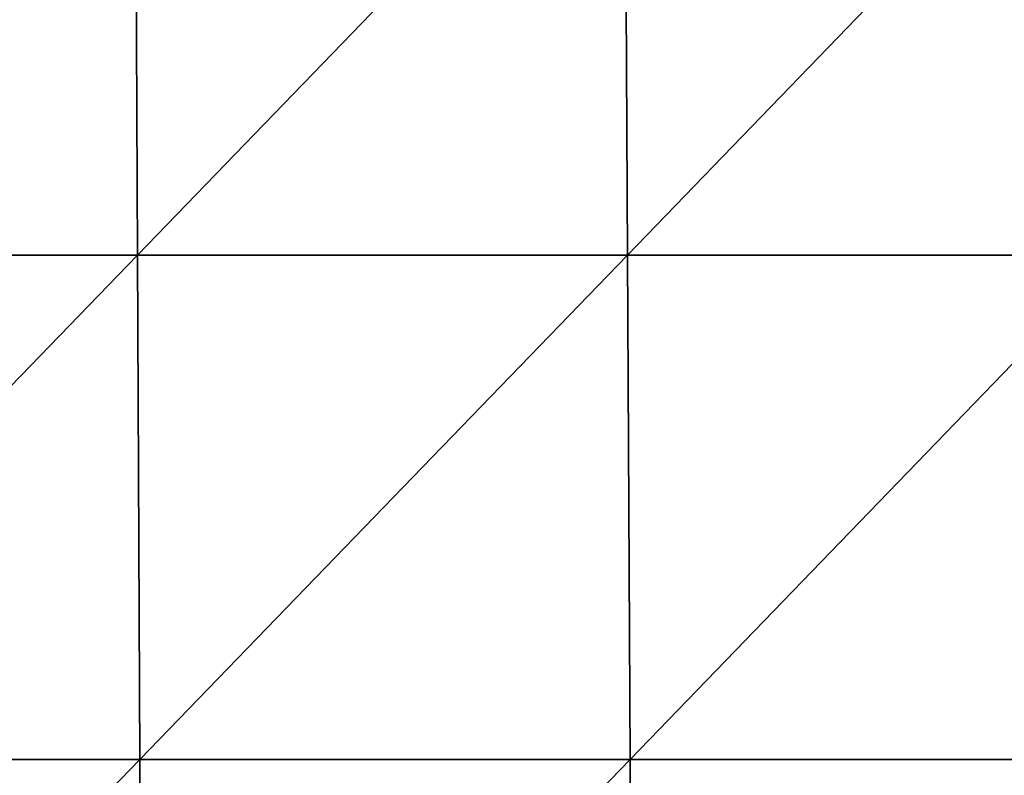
# Model space of a CAD drawing. Header units: millimetres. Extents: x -125 to 125, y -4 to 53.
# Tile 131 of 166: x 60 to 78, y 12 to 26. Entities that reach past the tile are written whole.
import ezdxf

# ---------------------------------------------------------------- set-up
doc = ezdxf.new("R2010")
doc.units = ezdxf.units.MM
doc.header["$LTSCALE"] = 65.185185
doc.layers.add('203', color=7, linetype='CONTINUOUS')
doc.layers.add('205', color=7, linetype='CONTINUOUS')

msp = doc.modelspace()

# ---------------------------------------------------------------- linework, layer by layer
at = {"layer": '203', "color": 7, "linetype": 'CONTINUOUS'}
for points in [[(62.367, 30.395, 49.735), (53.458, 30.395, 49.735), (53.492, 21.215, 49.815), (62.367, 30.395, 49.735)], [(62.367, 30.395, 49.735), (53.492, 21.215, 49.815), (62.407, 21.215, 49.815), (62.367, 30.395, 49.735)], [(71.277, 30.395, 49.735), (62.367, 30.395, 49.735), (62.407, 21.215, 49.815), (71.277, 30.395, 49.735)], [(71.277, 30.395, 49.735), (62.407, 21.215, 49.815), (71.323, 21.215, 49.815), (71.277, 30.395, 49.735)], [(80.187, 30.395, 49.735), (71.277, 30.395, 49.735), (71.323, 21.215, 49.815), (80.187, 30.395, 49.735)], [(80.187, 30.395, 49.735), (71.323, 21.215, 49.815), (80.238, 21.215, 49.815), (80.187, 30.395, 49.735)], [(53.492, 21.215, 49.815), (53.526, 12.036, 49.895), (62.407, 21.215, 49.815), (53.492, 21.215, 49.815)], [(53.526, 12.036, 49.895), (62.447, 12.036, 49.895), (62.407, 21.215, 49.815), (53.526, 12.036, 49.895)], [(62.407, 21.215, 49.815), (62.447, 12.036, 49.895), (71.323, 21.215, 49.815), (62.407, 21.215, 49.815)], [(62.447, 12.036, 49.895), (71.369, 12.036, 49.895), (71.323, 21.215, 49.815), (62.447, 12.036, 49.895)], [(71.323, 21.215, 49.815), (71.369, 12.036, 49.895), (80.238, 21.215, 49.815), (71.323, 21.215, 49.815)], [(71.369, 12.036, 49.895), (80.29, 12.036, 49.895), (80.238, 21.215, 49.815), (71.369, 12.036, 49.895)], [(53.526, 12.036, 49.895), (53.561, 2.856, 49.975), (62.447, 12.036, 49.895), (53.526, 12.036, 49.895)], [(53.561, 2.856, 49.975), (62.488, 2.856, 49.975), (62.447, 12.036, 49.895), (53.561, 2.856, 49.975)], [(62.447, 12.036, 49.895), (62.488, 2.856, 49.975), (71.369, 12.036, 49.895), (62.447, 12.036, 49.895)], [(62.488, 2.856, 49.975), (71.414, 2.856, 49.975), (71.369, 12.036, 49.895), (62.488, 2.856, 49.975)], [(71.369, 12.036, 49.895), (71.414, 2.856, 49.975), (80.29, 12.036, 49.895), (71.369, 12.036, 49.895)], [(71.414, 2.856, 49.975), (80.341, 2.856, 49.975), (80.29, 12.036, 49.895), (71.414, 2.856, 49.975)]]:
    msp.add_3dface(points, dxfattribs=at)
at = {"layer": '205', "color": 7, "linetype": 'CONTINUOUS'}
for points in [[(53.458, 30.395, -49.735), (62.367, 30.395, -49.735), (53.492, 21.215, -49.815), (53.458, 30.395, -49.735)], [(62.367, 30.395, -49.735), (62.407, 21.215, -49.815), (53.492, 21.215, -49.815), (62.367, 30.395, -49.735)], [(62.367, 30.395, -49.735), (71.277, 30.395, -49.735), (62.407, 21.215, -49.815), (62.367, 30.395, -49.735)], [(71.277, 30.395, -49.735), (71.323, 21.215, -49.815), (62.407, 21.215, -49.815), (71.277, 30.395, -49.735)], [(71.277, 30.395, -49.735), (80.187, 30.395, -49.735), (71.323, 21.215, -49.815), (71.277, 30.395, -49.735)], [(80.187, 30.395, -49.735), (80.238, 21.215, -49.815), (71.323, 21.215, -49.815), (80.187, 30.395, -49.735)], [(62.407, 21.215, -49.815), (53.526, 12.036, -49.895), (53.492, 21.215, -49.815), (62.407, 21.215, -49.815)], [(62.447, 12.036, -49.895), (53.526, 12.036, -49.895), (62.407, 21.215, -49.815), (62.447, 12.036, -49.895)], [(71.323, 21.215, -49.815), (62.447, 12.036, -49.895), (62.407, 21.215, -49.815), (71.323, 21.215, -49.815)], [(71.369, 12.036, -49.895), (62.447, 12.036, -49.895), (71.323, 21.215, -49.815), (71.369, 12.036, -49.895)], [(80.238, 21.215, -49.815), (71.369, 12.036, -49.895), (71.323, 21.215, -49.815), (80.238, 21.215, -49.815)], [(80.29, 12.036, -49.895), (71.369, 12.036, -49.895), (80.238, 21.215, -49.815), (80.29, 12.036, -49.895)], [(62.447, 12.036, -49.895), (53.561, 2.856, -49.975), (53.526, 12.036, -49.895), (62.447, 12.036, -49.895)], [(62.488, 2.856, -49.975), (53.561, 2.856, -49.975), (62.447, 12.036, -49.895), (62.488, 2.856, -49.975)], [(71.369, 12.036, -49.895), (62.488, 2.856, -49.975), (62.447, 12.036, -49.895), (71.369, 12.036, -49.895)], [(71.414, 2.856, -49.975), (62.488, 2.856, -49.975), (71.369, 12.036, -49.895), (71.414, 2.856, -49.975)], [(80.29, 12.036, -49.895), (71.414, 2.856, -49.975), (71.369, 12.036, -49.895), (80.29, 12.036, -49.895)], [(80.341, 2.856, -49.975), (71.414, 2.856, -49.975), (80.29, 12.036, -49.895), (80.341, 2.856, -49.975)]]:
    msp.add_3dface(points, dxfattribs=at)

doc.saveas('drawing.dxf')
